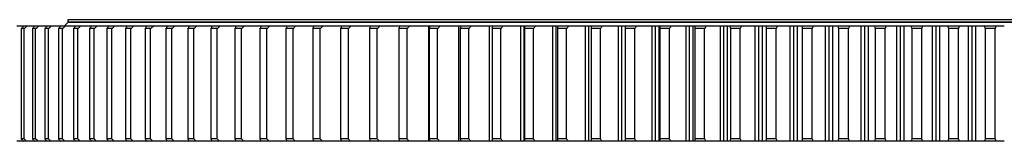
# Model space of a CAD drawing. Header units: millimetres. Extents: x 477 to 15409, y 37490 to 48782.
# Tile 8 of 25: x 2166 to 3704, y 43143 to 43333. Entities that reach past the tile are written whole.
import ezdxf

# ---------------------------------------------------------------- set-up
doc = ezdxf.new("R2010")
doc.units = ezdxf.units.MM
doc.header["$LTSCALE"] = 50

msp = doc.modelspace()

# ---------------------------------------------------------------- linework, layer by layer
at = {"color": 7, "linetype": 'Continuous', "lineweight": 25}
for p, q in [((2241.3, 43328.9), (2235.3, 43323.5)), ((2241.3, 43333.4), (2241.3, 43329.4)), ((5094.3, 43333.4), (2241.3, 43333.4)), ((5094.3, 43329.4), (2241.3, 43329.4)), ((5094.3, 43328.9), (2241.3, 43328.9)), ((2248.8, 43329.4), (2248.8, 43328.9)), ((2171.6, 43323.4), (2161.4, 43323.4)), ((2173, 43319.4), (2168.5, 43319.4)), ((2168.5, 43319.4), (2168.5, 43147.4)), ((2177.3, 43323.4), (2171.9, 43323.4)), ((2173, 43147.4), (2173, 43319.4)), ((2188.9, 43323.4), (2177.3, 43323.4)), ((2190.9, 43319.4), (2185.9, 43319.4)), ((2185.9, 43319.4), (2185.9, 43147.4)), ((2195.2, 43323.4), (2189.2, 43323.4)), ((2190.9, 43147.4), (2190.9, 43319.4)), ((2208.2, 43323.4), (2195.2, 43323.4)), ((2210.9, 43319.4), (2205.3, 43319.4)), ((2205.3, 43319.4), (2205.3, 43147.4)), ((2215.2, 43323.4), (2208.5, 43323.4)), ((2210.9, 43147.4), (2210.9, 43319.4)), ((2229.5, 43323.4), (2215.2, 43323.4)), ((2232.8, 43319.4), (2226.6, 43319.4)), ((2226.6, 43319.4), (2226.6, 43147.4)), ((2237, 43323.4), (2229.7, 43323.4)), ((2232.8, 43147.4), (2232.8, 43319.4)), ((2252.7, 43323.4), (2237, 43323.4)), ((2241.3, 43323.5), (2241.3, 43323.4)), ((2256.6, 43319.4), (2249.9, 43319.4)), ((2249.9, 43319.4), (2249.9, 43147.4)), ((2260.9, 43323.4), (2252.9, 43323.4)), ((2256.6, 43147.4), (2256.6, 43319.4)), ((2282.3, 43319.4), (2275.1, 43319.4)), ((2275.1, 43319.4), (2275.1, 43147.4)), ((2286.6, 43323.4), (2278, 43323.4)), ((2282.3, 43147.4), (2282.3, 43319.4)), ((2309.9, 43319.4), (2302.2, 43319.4)), ((2302.2, 43319.4), (2302.2, 43147.4)), ((2314.2, 43323.4), (2305, 43323.4)), ((2309.9, 43147.4), (2309.9, 43319.4)), ((2331.2, 43319.4), (2331.2, 43147.4)), ((2339.4, 43319.4), (2331.2, 43319.4)), ((2343.6, 43323.4), (2333.8, 43323.4)), ((2339.4, 43147.4), (2339.4, 43319.4)), ((2370.6, 43319.4), (2361.9, 43319.4)), ((2361.9, 43319.4), (2361.9, 43147.4)), ((2374.8, 43323.4), (2364.4, 43323.4)), ((2370.6, 43147.4), (2370.6, 43319.4)), ((2394.4, 43319.4), (2394.4, 43147.4)), ((2403.6, 43319.4), (2394.4, 43319.4)), ((2407.7, 43323.4), (2396.8, 43323.4)), ((2403.6, 43147.4), (2403.6, 43319.4)), ((2428.7, 43319.4), (2428.7, 43147.4)), ((2438.3, 43319.4), (2428.7, 43319.4)), ((2442.4, 43323.4), (2430.9, 43323.4)), ((2438.3, 43147.4), (2438.3, 43319.4)), ((2464.6, 43319.4), (2464.6, 43147.4)), ((2474.6, 43319.4), (2464.6, 43319.4)), ((2478.7, 43323.4), (2466.7, 43323.4)), ((2474.6, 43147.4), (2474.6, 43319.4)), ((2478.4, 43323.5), (2477.9, 43323.5)), ((2502.1, 43319.4), (2502.1, 43147.4)), ((2512.6, 43319.4), (2502.1, 43319.4)), ((2516.6, 43323.4), (2504.1, 43323.4)), ((2512.6, 43147.4), (2512.6, 43319.4)), ((2516.2, 43323.5), (2513.7, 43323.5)), ((2541.2, 43319.4), (2541.2, 43147.4)), ((2552.1, 43319.4), (2541.2, 43319.4)), ((2556, 43323.4), (2543, 43323.4)), ((2555.8, 43323.5), (2551.2, 43323.5)), ((2552.1, 43147.4), (2552.1, 43319.4)), ((2581.8, 43319.4), (2581.8, 43147.4)), ((2593.1, 43319.4), (2581.8, 43319.4)), ((2597, 43323.4), (2583.5, 43323.4)), ((2596.6, 43323.5), (2590.1, 43323.5)), ((2593.1, 43147.4), (2593.1, 43319.4)), ((2623.9, 43319.4), (2623.9, 43147.4)), ((2635.6, 43319.4), (2623.9, 43319.4)), ((2639.4, 43323.4), (2625.4, 43323.4)), ((2639.1, 43323.5), (2630.4, 43323.5)), ((2635.6, 43147.4), (2635.6, 43319.4)), ((2667.4, 43319.4), (2667.4, 43147.4)), ((2679.5, 43319.4), (2667.4, 43319.4)), ((2683.2, 43323.4), (2668.8, 43323.4)), ((2682.9, 43323.5), (2672.3, 43323.5)), ((2679.5, 43147.4), (2679.5, 43319.4)), ((2724.7, 43319.4), (2712.3, 43319.4)), ((2712.3, 43319.4), (2712.3, 43147.4)), ((2728.3, 43323.4), (2713.5, 43323.4)), ((2728, 43323.5), (2715.4, 43323.5)), ((2724.7, 43147.4), (2724.7, 43319.4)), ((2758.4, 43319.4), (2758.4, 43147.4)), ((2771.2, 43319.4), (2758.4, 43319.4)), ((2774.7, 43323.4), (2759.5, 43323.4)), ((2774.5, 43323.5), (2759.8, 43323.5)), ((2771.2, 43147.4), (2771.2, 43319.4)), ((2805.3, 43143.4), (2805.3, 43323.4)), ((2806.7, 43323.4), (2805.3, 43323.4)), ((2822, 43323.5), (2805.5, 43323.5)), ((2805.8, 43319.4), (2805.8, 43147.4)), ((2818.9, 43319.4), (2805.8, 43319.4)), ((2822.3, 43323.4), (2806.7, 43323.4)), ((2818.9, 43147.4), (2818.9, 43319.4)), ((2852.1, 43143.4), (2852.1, 43323.4)), ((2855.1, 43323.4), (2852.1, 43323.4)), ((2870.7, 43323.5), (2852.3, 43323.5)), ((2867.7, 43319.4), (2854.3, 43319.4)), ((2854.3, 43319.4), (2854.3, 43147.4)), ((2871.1, 43323.4), (2855.1, 43323.4)), ((2867.7, 43147.4), (2867.7, 43319.4)), ((2900, 43143.4), (2900, 43323.4)), ((2904.5, 43323.4), (2900, 43323.4)), ((2920.6, 43323.5), (2900.2, 43323.5)), ((2903.9, 43319.4), (2903.9, 43147.4)), ((2917.6, 43319.4), (2903.9, 43319.4)), ((2920.9, 43323.4), (2904.5, 43323.4)), ((2917.6, 43147.4), (2917.6, 43319.4)), ((2949, 43143.4), (2949, 43323.4)), ((2954.1, 43323.4), (2949, 43323.4)), ((2971.4, 43323.5), (2949.1, 43323.5)), ((2954.1, 43143.4), (2954.1, 43323.4)), ((2955, 43323.4), (2954.1, 43323.4)), ((2954.6, 43319.4), (2954.6, 43147.4)), ((2968.5, 43319.4), (2954.6, 43319.4)), ((2971.7, 43323.4), (2955, 43323.4)), ((2968.5, 43147.4), (2968.5, 43319.4)), ((2998.9, 43143.4), (2998.9, 43323.4)), ((3004.1, 43323.4), (2998.9, 43323.4)), ((3023.2, 43323.5), (2999.1, 43323.5)), ((3004.1, 43143.4), (3004.1, 43323.4)), ((3006.5, 43323.4), (3004.1, 43323.4)), ((3006.2, 43319.4), (3006.2, 43147.4)), ((3020.4, 43319.4), (3006.2, 43319.4)), ((3023.5, 43323.4), (3006.5, 43323.4)), ((3020.4, 43147.4), (3020.4, 43319.4)), ((3049.7, 43143.4), (3049.7, 43323.4)), ((3055, 43323.4), (3049.7, 43323.4)), ((3075.8, 43323.5), (3049.9, 43323.5)), ((3055, 43143.4), (3055, 43323.4)), ((3058.9, 43323.4), (3055, 43323.4)), ((3058.7, 43319.4), (3058.7, 43147.4)), ((3073.2, 43319.4), (3058.7, 43319.4)), ((3076.1, 43323.4), (3058.9, 43323.4)), ((3073.2, 43147.4), (3073.2, 43319.4)), ((3101.4, 43143.4), (3101.4, 43323.4)), ((3106.7, 43323.4), (3101.4, 43323.4)), ((3111.8, 43323.5), (3101.5, 43323.5)), ((3106.7, 43143.4), (3106.7, 43323.4)), ((3112, 43323.4), (3106.7, 43323.4)), ((3112, 43323.4), (3112, 43143.4)), ((3129.5, 43323.4), (3112, 43323.4)), ((3112.1, 43319.4), (3112.1, 43147.4)), ((3126.7, 43319.4), (3112.1, 43319.4)), ((3129.3, 43323.5), (3112.2, 43323.5)), ((3126.7, 43147.4), (3126.7, 43319.4)), ((3153.8, 43143.4), (3153.8, 43323.4)), ((3159.2, 43323.4), (3153.8, 43323.4)), ((3164.5, 43323.5), (3154, 43323.5)), ((3159.2, 43143.4), (3159.2, 43323.4)), ((3164.7, 43323.4), (3159.2, 43323.4)), ((3164.7, 43143.4), (3164.7, 43323.4)), ((3183.7, 43323.4), (3166, 43323.4)), ((3166.1, 43319.4), (3166.1, 43147.4)), ((3181, 43319.4), (3166.1, 43319.4)), ((3183.4, 43323.5), (3166.2, 43323.5)), ((3181, 43147.4), (3181, 43319.4)), ((3206.9, 43143.4), (3206.9, 43323.4)), ((3212.4, 43323.4), (3206.9, 43323.4)), ((3217.7, 43323.5), (3207.1, 43323.5)), ((3212.4, 43143.4), (3212.4, 43323.4)), ((3217.9, 43323.4), (3212.4, 43323.4)), ((3217.9, 43143.4), (3217.9, 43323.4)), ((3238.5, 43323.4), (3220.6, 43323.4)), ((3238.2, 43323.5), (3220.8, 43323.5)), ((3220.9, 43319.4), (3220.9, 43147.4)), ((3235.9, 43319.4), (3220.9, 43319.4)), ((3235.9, 43147.4), (3235.9, 43319.4)), ((3260.7, 43143.4), (3260.7, 43323.4)), ((3266.2, 43323.4), (3260.7, 43323.4)), ((3271.5, 43323.5), (3260.8, 43323.5)), ((3266.2, 43143.4), (3266.2, 43323.4)), ((3271.8, 43323.4), (3266.2, 43323.4)), ((3271.8, 43143.4), (3271.8, 43323.4)), ((3293.9, 43323.4), (3275.8, 43323.4)), ((3293.6, 43323.5), (3276, 43323.5)), ((3291.4, 43319.4), (3276.3, 43319.4)), ((3276.3, 43319.4), (3276.3, 43147.4)), ((3291.4, 43147.4), (3291.4, 43319.4)), ((3314.9, 43143.4), (3314.9, 43323.4)), ((3320.5, 43323.4), (3314.9, 43323.4)), ((3325.9, 43323.5), (3315.1, 43323.5)), ((3320.5, 43143.4), (3320.5, 43323.4)), ((3326.2, 43323.4), (3320.5, 43323.4)), ((3326.2, 43143.4), (3326.2, 43323.4)), ((3349.8, 43323.4), (3331.5, 43323.4)), ((3349.5, 43323.5), (3331.7, 43323.5)), ((3347.5, 43319.4), (3332.2, 43319.4)), ((3332.2, 43319.4), (3332.2, 43147.4)), ((3347.5, 43147.4), (3347.5, 43319.4)), ((3369.7, 43143.4), (3369.7, 43323.4)), ((3375.4, 43323.4), (3369.7, 43323.4)), ((3380.8, 43323.5), (3369.9, 43323.5)), ((3375.4, 43143.4), (3375.4, 43323.4)), ((3381, 43323.4), (3375.4, 43323.4)), ((3381, 43143.4), (3381, 43323.4)), ((3406.1, 43323.4), (3387.7, 43323.4)), ((3405.9, 43323.5), (3387.9, 43323.5)), ((3388.5, 43319.4), (3388.5, 43147.4)), ((3403.9, 43319.4), (3388.5, 43319.4)), ((3403.9, 43147.4), (3403.9, 43319.4)), ((3424.9, 43143.4), (3424.9, 43323.4)), ((3430.6, 43323.4), (3424.9, 43323.4)), ((3436, 43323.5), (3425.1, 43323.5)), ((3430.6, 43143.4), (3430.6, 43323.4)), ((3436.3, 43323.4), (3430.6, 43323.4)), ((3436.3, 43143.4), (3436.3, 43323.4)), ((3462.8, 43323.4), (3444.3, 43323.4)), ((3462.6, 43323.5), (3444.5, 43323.5)), ((3445.2, 43319.4), (3445.2, 43147.4)), ((3460.7, 43319.4), (3445.2, 43319.4)), ((3460.7, 43147.4), (3460.7, 43319.4)), ((3480.4, 43143.4), (3480.4, 43323.4)), ((3486.1, 43323.4), (3480.4, 43323.4)), ((3491.6, 43323.5), (3480.6, 43323.5)), ((3486.1, 43143.4), (3486.1, 43323.4)), ((3491.8, 43323.4), (3486.1, 43323.4)), ((3491.8, 43143.4), (3491.8, 43323.4)), ((3519.7, 43323.4), (3501.2, 43323.4)), ((3519.5, 43323.5), (3501.4, 43323.5)), ((3502.3, 43319.4), (3502.3, 43147.4)), ((3517.8, 43319.4), (3502.3, 43319.4)), ((3517.8, 43147.4), (3517.8, 43319.4)), ((3536.1, 43143.4), (3536.1, 43323.4)), ((3541.9, 43323.4), (3536.1, 43323.4)), ((3547.4, 43323.5), (3536.3, 43323.5)), ((3541.9, 43143.4), (3541.9, 43323.4)), ((3547.6, 43323.4), (3541.9, 43323.4)), ((3547.6, 43143.4), (3547.6, 43323.4)), ((3576.9, 43323.4), (3558.3, 43323.4)), ((3576.7, 43323.5), (3558.5, 43323.5)), ((3559.5, 43319.4), (3559.5, 43147.4)), ((3575.1, 43319.4), (3559.5, 43319.4)), ((3575.1, 43147.4), (3575.1, 43319.4)), ((3592, 43143.4), (3592, 43323.4)), ((3597.8, 43323.4), (3592, 43323.4)), ((3603.3, 43323.5), (3592.2, 43323.5)), ((3597.8, 43143.4), (3597.8, 43323.4)), ((3603.6, 43323.4), (3597.8, 43323.4)), ((3603.6, 43143.4), (3603.6, 43323.4)), ((3634.2, 43323.4), (3615.5, 43323.4)), ((3633.9, 43323.5), (3615.7, 43323.5)), ((3616.9, 43319.4), (3616.9, 43147.4)), ((3632.6, 43319.4), (3616.9, 43319.4)), ((3632.6, 43147.4), (3632.6, 43319.4)), ((3648.1, 43143.4), (3648.1, 43323.4)), ((3653.8, 43323.4), (3648.1, 43323.4)), ((3659.4, 43323.5), (3648.3, 43323.5)), ((3653.8, 43143.4), (3653.8, 43323.4)), ((3659.6, 43323.4), (3653.8, 43323.4)), ((3659.6, 43143.4), (3659.6, 43323.4)), ((3691.5, 43323.4), (3672.8, 43323.4)), ((3691.3, 43323.5), (3673.1, 43323.5)), ((3690, 43319.4), (3674.4, 43319.4)), ((3674.4, 43319.4), (3674.4, 43147.4)), ((3690, 43147.4), (3690, 43319.4)), ((2171.6, 43143.4), (2161.4, 43143.4)), ((2173, 43147.4), (2168.5, 43147.4)), ((2177.3, 43143.4), (2171.9, 43143.4)), ((2188.9, 43143.4), (2177.3, 43143.4)), ((2190.9, 43147.4), (2185.9, 43147.4)), ((2195.2, 43143.4), (2189.2, 43143.4)), ((2208.2, 43143.4), (2195.2, 43143.4)), ((2210.9, 43147.4), (2205.3, 43147.4)), ((2215.2, 43143.4), (2208.5, 43143.4)), ((2229.5, 43143.4), (2215.2, 43143.4)), ((2232.8, 43147.4), (2226.6, 43147.4)), ((2237, 43143.4), (2229.7, 43143.4)), ((2252.7, 43143.4), (2237, 43143.4)), ((2256.6, 43147.4), (2249.9, 43147.4)), ((2260.9, 43143.4), (2252.9, 43143.4)), ((2282.3, 43147.4), (2275.1, 43147.4)), ((2286.6, 43143.4), (2278, 43143.4)), ((2309.9, 43147.4), (2302.2, 43147.4)), ((2314.2, 43143.4), (2305, 43143.4)), ((2339.4, 43147.4), (2331.2, 43147.4)), ((2343.6, 43143.4), (2333.8, 43143.4)), ((2370.6, 43147.4), (2361.9, 43147.4)), ((2374.8, 43143.4), (2364.4, 43143.4)), ((2403.6, 43147.4), (2394.4, 43147.4)), ((2407.7, 43143.4), (2396.8, 43143.4)), ((2438.3, 43147.4), (2428.7, 43147.4)), ((2442.4, 43143.4), (2430.9, 43143.4)), ((2474.6, 43147.4), (2464.6, 43147.4)), ((2478.7, 43143.4), (2466.7, 43143.4)), ((2512.6, 43147.4), (2502.1, 43147.4)), ((2516.6, 43143.4), (2504.1, 43143.4)), ((2552.1, 43147.4), (2541.2, 43147.4)), ((2556, 43143.4), (2543, 43143.4)), ((2593.1, 43147.4), (2581.8, 43147.4)), ((2597, 43143.4), (2583.5, 43143.4)), ((2635.6, 43147.4), (2623.9, 43147.4)), ((2639.4, 43143.4), (2625.4, 43143.4)), ((2679.5, 43147.4), (2667.4, 43147.4)), ((2683.2, 43143.4), (2668.8, 43143.4)), ((2724.7, 43147.4), (2712.3, 43147.4)), ((2728.3, 43143.4), (2713.5, 43143.4)), ((2771.2, 43147.4), (2758.4, 43147.4)), ((2774.7, 43143.4), (2759.5, 43143.4)), ((2806.7, 43143.4), (2805.3, 43143.4)), ((2818.9, 43147.4), (2805.8, 43147.4)), ((2822.3, 43143.4), (2806.7, 43143.4)), ((2855.1, 43143.4), (2852.1, 43143.4)), ((2867.7, 43147.4), (2854.3, 43147.4)), ((2871.1, 43143.4), (2855.1, 43143.4)), ((2904.5, 43143.4), (2900, 43143.4)), ((2917.6, 43147.4), (2903.9, 43147.4)), ((2920.9, 43143.4), (2904.5, 43143.4)), ((2954.1, 43143.4), (2949, 43143.4)), ((2955, 43143.4), (2954.1, 43143.4)), ((2968.5, 43147.4), (2954.6, 43147.4)), ((2971.7, 43143.4), (2955, 43143.4)), ((3004.1, 43143.4), (2998.9, 43143.4)), ((3006.5, 43143.4), (3004.1, 43143.4)), ((3020.4, 43147.4), (3006.2, 43147.4)), ((3023.5, 43143.4), (3006.5, 43143.4)), ((3055, 43143.4), (3049.7, 43143.4)), ((3058.9, 43143.4), (3055, 43143.4)), ((3073.2, 43147.4), (3058.7, 43147.4)), ((3076.1, 43143.4), (3058.9, 43143.4)), ((3106.7, 43143.4), (3101.4, 43143.4)), ((3112, 43143.4), (3106.7, 43143.4)), ((3129.5, 43143.4), (3112, 43143.4)), ((3126.7, 43147.4), (3112.1, 43147.4)), ((3159.2, 43143.4), (3153.8, 43143.4)), ((3164.7, 43143.4), (3159.2, 43143.4)), ((3183.7, 43143.4), (3166, 43143.4)), ((3181, 43147.4), (3166.1, 43147.4)), ((3212.4, 43143.4), (3206.9, 43143.4)), ((3217.9, 43143.4), (3212.4, 43143.4)), ((3238.5, 43143.4), (3220.6, 43143.4)), ((3235.9, 43147.4), (3220.9, 43147.4)), ((3266.2, 43143.4), (3260.7, 43143.4)), ((3271.8, 43143.4), (3266.2, 43143.4)), ((3293.9, 43143.4), (3275.8, 43143.4)), ((3291.4, 43147.4), (3276.3, 43147.4)), ((3320.5, 43143.4), (3314.9, 43143.4)), ((3326.2, 43143.4), (3320.5, 43143.4)), ((3349.8, 43143.4), (3331.5, 43143.4)), ((3347.5, 43147.4), (3332.2, 43147.4)), ((3375.4, 43143.4), (3369.7, 43143.4)), ((3381, 43143.4), (3375.4, 43143.4)), ((3406.1, 43143.4), (3387.7, 43143.4)), ((3403.9, 43147.4), (3388.5, 43147.4)), ((3430.6, 43143.4), (3424.9, 43143.4)), ((3436.3, 43143.4), (3430.6, 43143.4)), ((3462.8, 43143.4), (3444.3, 43143.4)), ((3460.7, 43147.4), (3445.2, 43147.4)), ((3486.1, 43143.4), (3480.4, 43143.4)), ((3491.8, 43143.4), (3486.1, 43143.4)), ((3519.7, 43143.4), (3501.2, 43143.4)), ((3517.8, 43147.4), (3502.3, 43147.4)), ((3541.9, 43143.4), (3536.1, 43143.4)), ((3547.6, 43143.4), (3541.9, 43143.4)), ((3576.9, 43143.4), (3558.3, 43143.4)), ((3575.1, 43147.4), (3559.5, 43147.4)), ((3597.8, 43143.4), (3592, 43143.4)), ((3603.6, 43143.4), (3597.8, 43143.4)), ((3634.2, 43143.4), (3615.5, 43143.4)), ((3632.6, 43147.4), (3616.9, 43147.4)), ((3653.8, 43143.4), (3648.1, 43143.4)), ((3659.6, 43143.4), (3653.8, 43143.4)), ((3691.5, 43143.4), (3672.8, 43143.4)), ((3690, 43147.4), (3674.4, 43147.4))]:
    msp.add_line(p, q, dxfattribs=at)
for points in [[(2171.9, 43323.4), (2170.7, 43322.1), (2169.6, 43320.7), (2168.5, 43319.4)], [(2173, 43319.4), (2174.4, 43320.7), (2175.9, 43322.1), (2177.3, 43323.4)], [(2189.2, 43323.4), (2188.1, 43322.1), (2187, 43320.7), (2185.9, 43319.4)], [(2190.9, 43319.4), (2192.4, 43320.7), (2193.8, 43322.1), (2195.2, 43323.4)], [(2208.5, 43323.4), (2207.4, 43322.1), (2206.3, 43320.7), (2205.3, 43319.4)], [(2210.9, 43319.4), (2212.3, 43320.7), (2213.7, 43322.1), (2215.2, 43323.4)], [(2229.7, 43323.4), (2228.7, 43322.1), (2227.6, 43320.7), (2226.6, 43319.4)], [(2232.8, 43319.4), (2234.2, 43320.7), (2235.6, 43322.1), (2237, 43323.4)], [(2252.9, 43323.4), (2251.9, 43322.1), (2250.9, 43320.7), (2249.9, 43319.4)], [(2256.6, 43319.4), (2258, 43320.7), (2259.4, 43322.1), (2260.9, 43323.4)], [(2278, 43323.4), (2277.1, 43322.1), (2276.1, 43320.7), (2275.1, 43319.4)], [(2282.3, 43319.4), (2283.8, 43320.7), (2285.2, 43322.1), (2286.6, 43323.4)], [(2305, 43323.4), (2304.1, 43322.1), (2303.2, 43320.7), (2302.2, 43319.4)], [(2309.9, 43319.4), (2311.3, 43320.7), (2312.8, 43322.1), (2314.2, 43323.4)], [(2333.8, 43323.4), (2332.9, 43322.1), (2332.1, 43320.7), (2331.2, 43319.4)], [(2339.4, 43319.4), (2340.8, 43320.7), (2342.2, 43322.1), (2343.6, 43323.4)], [(2364.4, 43323.4), (2363.6, 43322.1), (2362.8, 43320.7), (2361.9, 43319.4)], [(2370.6, 43319.4), (2372, 43320.7), (2373.4, 43322.1), (2374.8, 43323.4)], [(2396.8, 43323.4), (2396, 43322.1), (2395.2, 43320.7), (2394.4, 43319.4)], [(2403.6, 43319.4), (2405, 43320.7), (2406.3, 43322.1), (2407.7, 43323.4)], [(2430.9, 43323.4), (2430.2, 43322.1), (2429.4, 43320.7), (2428.7, 43319.4)], [(2438.3, 43319.4), (2439.6, 43320.7), (2441, 43322.1), (2442.4, 43323.4)], [(2466.7, 43323.4), (2466, 43322.1), (2465.3, 43320.7), (2464.6, 43319.4)], [(2474.6, 43319.4), (2476, 43320.7), (2477.3, 43322.1), (2478.7, 43323.4)], [(2504.1, 43323.4), (2503.4, 43322.1), (2502.8, 43320.7), (2502.1, 43319.4)], [(2512.6, 43319.4), (2513.9, 43320.7), (2515.3, 43322.1), (2516.6, 43323.4)], [(2543, 43323.4), (2542.4, 43322.1), (2541.8, 43320.7), (2541.2, 43319.4)], [(2552.1, 43319.4), (2553.4, 43320.7), (2554.7, 43322.1), (2556, 43323.4)], [(2583.5, 43323.4), (2582.9, 43322.1), (2582.4, 43320.7), (2581.8, 43319.4)], [(2593.1, 43319.4), (2594.4, 43320.7), (2595.7, 43322.1), (2597, 43323.4)], [(2625.4, 43323.4), (2624.9, 43322.1), (2624.4, 43320.7), (2623.9, 43319.4)], [(2635.6, 43319.4), (2636.9, 43320.7), (2638.1, 43322.1), (2639.4, 43323.4)], [(2668.8, 43323.4), (2668.3, 43322.1), (2667.9, 43320.7), (2667.4, 43319.4)], [(2679.5, 43319.4), (2680.7, 43320.7), (2682, 43322.1), (2683.2, 43323.4)], [(2713.5, 43323.4), (2713.1, 43322.1), (2712.7, 43320.7), (2712.3, 43319.4)], [(2724.7, 43319.4), (2725.9, 43320.7), (2727.1, 43322.1), (2728.3, 43323.4)], [(2759.5, 43323.4), (2759.1, 43322.1), (2758.8, 43320.7), (2758.4, 43319.4)], [(2771.2, 43319.4), (2772.4, 43320.7), (2773.5, 43322.1), (2774.7, 43323.4)], [(2805.3, 43323.4), (2795.1, 43323.4), (2784.9, 43323.4), (2774.7, 43323.4)], [(2806.7, 43323.4), (2806.4, 43322.1), (2806.1, 43320.7), (2805.8, 43319.4)], [(2818.9, 43319.4), (2820, 43320.7), (2821.2, 43322.1), (2822.3, 43323.4)], [(2852.1, 43323.4), (2842.2, 43323.4), (2832.3, 43323.4), (2822.3, 43323.4)], [(2855.1, 43323.4), (2854.8, 43322.1), (2854.6, 43320.7), (2854.3, 43319.4)], [(2867.7, 43319.4), (2868.8, 43320.7), (2869.9, 43322.1), (2871.1, 43323.4)], [(2900, 43323.4), (2890.4, 43323.4), (2880.7, 43323.4), (2871.1, 43323.4)], [(2904.5, 43323.4), (2904.3, 43322.1), (2904.1, 43320.7), (2903.9, 43319.4)], [(2917.6, 43319.4), (2918.7, 43320.7), (2919.8, 43322.1), (2920.9, 43323.4)], [(2949, 43323.4), (2939.6, 43323.4), (2930.3, 43323.4), (2920.9, 43323.4)], [(2955, 43323.4), (2954.9, 43322.1), (2954.7, 43320.7), (2954.6, 43319.4)], [(2968.5, 43319.4), (2969.6, 43320.7), (2970.6, 43322.1), (2971.7, 43323.4)], [(2998.9, 43323.4), (2989.9, 43323.4), (2980.8, 43323.4), (2971.7, 43323.4)], [(3006.5, 43323.4), (3006.4, 43322.1), (3006.3, 43320.7), (3006.2, 43319.4)], [(3020.4, 43319.4), (3021.4, 43320.7), (3022.4, 43322.1), (3023.5, 43323.4)], [(3049.7, 43323.4), (3041, 43323.4), (3032.2, 43323.4), (3023.5, 43323.4)], [(3058.9, 43323.4), (3058.8, 43322.1), (3058.8, 43320.7), (3058.7, 43319.4)], [(3073.2, 43319.4), (3074.1, 43320.7), (3075.1, 43322.1), (3076.1, 43323.4)], [(3101.4, 43323.4), (3093, 43323.4), (3084.5, 43323.4), (3076.1, 43323.4)], [(3112, 43323.4), (3112, 43322.1), (3112, 43320.7), (3112.1, 43319.4)], [(3126.7, 43319.4), (3127.6, 43320.7), (3128.6, 43322.1), (3129.5, 43323.4)], [(3153.8, 43323.4), (3145.7, 43323.4), (3137.6, 43323.4), (3129.5, 43323.4)], [(3166, 43323.4), (3165.5, 43323.4), (3165.1, 43323.4), (3164.7, 43323.4)], [(3166, 43323.4), (3166, 43322.1), (3166.1, 43320.7), (3166.1, 43319.4)], [(3181, 43319.4), (3181.9, 43320.7), (3182.8, 43322.1), (3183.7, 43323.4)], [(3206.9, 43323.4), (3199.2, 43323.4), (3191.5, 43323.4), (3183.7, 43323.4)], [(3220.6, 43323.4), (3219.7, 43323.4), (3218.8, 43323.4), (3217.9, 43323.4)], [(3220.6, 43323.4), (3220.7, 43322.1), (3220.8, 43320.7), (3220.9, 43319.4)], [(3235.9, 43319.4), (3236.8, 43320.7), (3237.6, 43322.1), (3238.5, 43323.4)], [(3260.7, 43323.4), (3253.3, 43323.4), (3245.9, 43323.4), (3238.5, 43323.4)], [(3275.8, 43323.4), (3274.4, 43323.4), (3273.1, 43323.4), (3271.8, 43323.4)], [(3275.8, 43323.4), (3276, 43322.1), (3276.1, 43320.7), (3276.3, 43319.4)], [(3291.4, 43319.4), (3292.3, 43320.7), (3293.1, 43322.1), (3293.9, 43323.4)], [(3314.9, 43323.4), (3308, 43323.4), (3300.9, 43323.4), (3293.9, 43323.4)], [(3331.5, 43323.4), (3329.7, 43323.4), (3327.9, 43323.4), (3326.2, 43323.4)], [(3331.5, 43323.4), (3331.7, 43322.1), (3332, 43320.7), (3332.2, 43319.4)], [(3347.5, 43319.4), (3348.2, 43320.7), (3349, 43322.1), (3349.8, 43323.4)], [(3369.7, 43323.4), (3363.1, 43323.4), (3356.4, 43323.4), (3349.8, 43323.4)], [(3387.7, 43323.4), (3385.5, 43323.4), (3383.2, 43323.4), (3381, 43323.4)], [(3387.7, 43323.4), (3388, 43322.1), (3388.3, 43320.7), (3388.5, 43319.4)], [(3403.9, 43319.4), (3404.7, 43320.7), (3405.4, 43322.1), (3406.1, 43323.4)], [(3424.9, 43323.4), (3418.6, 43323.4), (3412.4, 43323.4), (3406.1, 43323.4)], [(3444.3, 43323.4), (3441.6, 43323.4), (3438.9, 43323.4), (3436.3, 43323.4)], [(3444.3, 43323.4), (3444.6, 43322.1), (3444.9, 43320.7), (3445.2, 43319.4)], [(3460.7, 43319.4), (3461.4, 43320.7), (3462.1, 43322.1), (3462.8, 43323.4)], [(3480.4, 43323.4), (3474.5, 43323.4), (3468.7, 43323.4), (3462.8, 43323.4)], [(3501.2, 43323.4), (3498, 43323.4), (3494.9, 43323.4), (3491.8, 43323.4)], [(3501.2, 43323.4), (3501.5, 43322.1), (3501.9, 43320.7), (3502.3, 43319.4)], [(3517.8, 43319.4), (3518.5, 43320.7), (3519.1, 43322.1), (3519.7, 43323.4)], [(3536.1, 43323.4), (3530.7, 43323.4), (3525.2, 43323.4), (3519.7, 43323.4)], [(3558.3, 43323.4), (3554.7, 43323.4), (3551.1, 43323.4), (3547.6, 43323.4)], [(3558.3, 43323.4), (3558.7, 43322.1), (3559.1, 43320.7), (3559.5, 43319.4)], [(3575.1, 43319.4), (3575.7, 43320.7), (3576.3, 43322.1), (3576.9, 43323.4)], [(3592, 43323.4), (3587, 43323.4), (3582, 43323.4), (3576.9, 43323.4)], [(3615.5, 43323.4), (3611.5, 43323.4), (3607.5, 43323.4), (3603.6, 43323.4)], [(3615.5, 43323.4), (3616, 43322.1), (3616.5, 43320.7), (3616.9, 43319.4)], [(3632.6, 43319.4), (3633.1, 43320.7), (3633.6, 43322.1), (3634.2, 43323.4)], [(3648.1, 43323.4), (3643.5, 43323.4), (3638.8, 43323.4), (3634.2, 43323.4)], [(3672.8, 43323.4), (3668.4, 43323.4), (3664, 43323.4), (3659.6, 43323.4)], [(3672.8, 43323.4), (3673.4, 43322.1), (3673.9, 43320.7), (3674.4, 43319.4)], [(3690, 43319.4), (3690.5, 43320.7), (3691, 43322.1), (3691.5, 43323.4)], [(3704.1, 43323.4), (3699.9, 43323.4), (3695.7, 43323.4), (3691.5, 43323.4)], [(2168.5, 43147.4), (2169.6, 43146.1), (2170.7, 43144.7), (2171.9, 43143.4)], [(2177.3, 43143.4), (2175.9, 43144.7), (2174.4, 43146.1), (2173, 43147.4)], [(2185.9, 43147.4), (2187, 43146.1), (2188.1, 43144.7), (2189.2, 43143.4)], [(2195.2, 43143.4), (2193.8, 43144.7), (2192.4, 43146.1), (2190.9, 43147.4)], [(2205.3, 43147.4), (2206.3, 43146.1), (2207.4, 43144.7), (2208.5, 43143.4)], [(2215.2, 43143.4), (2213.7, 43144.7), (2212.3, 43146.1), (2210.9, 43147.4)], [(2226.6, 43147.4), (2227.6, 43146.1), (2228.7, 43144.7), (2229.7, 43143.4)], [(2237, 43143.4), (2235.6, 43144.7), (2234.2, 43146.1), (2232.8, 43147.4)], [(2249.9, 43147.4), (2250.9, 43146.1), (2251.9, 43144.7), (2252.9, 43143.4)], [(2260.9, 43143.4), (2259.4, 43144.7), (2258, 43146.1), (2256.6, 43147.4)], [(2275.1, 43147.4), (2276.1, 43146.1), (2277.1, 43144.7), (2278, 43143.4)], [(2286.6, 43143.4), (2285.2, 43144.7), (2283.8, 43146.1), (2282.3, 43147.4)], [(2302.2, 43147.4), (2303.2, 43146.1), (2304.1, 43144.7), (2305, 43143.4)], [(2314.2, 43143.4), (2312.8, 43144.7), (2311.3, 43146.1), (2309.9, 43147.4)], [(2331.2, 43147.4), (2332.1, 43146.1), (2332.9, 43144.7), (2333.8, 43143.4)], [(2343.6, 43143.4), (2342.2, 43144.7), (2340.8, 43146.1), (2339.4, 43147.4)], [(2361.9, 43147.4), (2362.8, 43146.1), (2363.6, 43144.7), (2364.4, 43143.4)], [(2374.8, 43143.4), (2373.4, 43144.7), (2372, 43146.1), (2370.6, 43147.4)], [(2394.4, 43147.4), (2395.2, 43146.1), (2396, 43144.7), (2396.8, 43143.4)], [(2407.7, 43143.4), (2406.3, 43144.7), (2405, 43146.1), (2403.6, 43147.4)], [(2428.7, 43147.4), (2429.4, 43146.1), (2430.2, 43144.7), (2430.9, 43143.4)], [(2442.4, 43143.4), (2441, 43144.7), (2439.6, 43146.1), (2438.3, 43147.4)], [(2464.6, 43147.4), (2465.3, 43146.1), (2466, 43144.7), (2466.7, 43143.4)], [(2478.7, 43143.4), (2477.3, 43144.7), (2476, 43146.1), (2474.6, 43147.4)], [(2502.1, 43147.4), (2502.8, 43146.1), (2503.4, 43144.7), (2504.1, 43143.4)], [(2516.6, 43143.4), (2515.3, 43144.7), (2513.9, 43146.1), (2512.6, 43147.4)], [(2541.2, 43147.4), (2541.8, 43146.1), (2542.4, 43144.7), (2543, 43143.4)], [(2556, 43143.4), (2554.7, 43144.7), (2553.4, 43146.1), (2552.1, 43147.4)], [(2581.8, 43147.4), (2582.4, 43146.1), (2582.9, 43144.7), (2583.5, 43143.4)], [(2597, 43143.4), (2595.7, 43144.7), (2594.4, 43146.1), (2593.1, 43147.4)], [(2623.9, 43147.4), (2624.4, 43146.1), (2624.9, 43144.7), (2625.4, 43143.4)], [(2639.4, 43143.4), (2638.1, 43144.7), (2636.9, 43146.1), (2635.6, 43147.4)], [(2667.4, 43147.4), (2667.9, 43146.1), (2668.3, 43144.7), (2668.8, 43143.4)], [(2683.2, 43143.4), (2682, 43144.7), (2680.7, 43146.1), (2679.5, 43147.4)], [(2712.3, 43147.4), (2712.7, 43146.1), (2713.1, 43144.7), (2713.5, 43143.4)], [(2728.3, 43143.4), (2727.1, 43144.7), (2725.9, 43146.1), (2724.7, 43147.4)], [(2758.4, 43147.4), (2758.8, 43146.1), (2759.1, 43144.7), (2759.5, 43143.4)], [(2774.7, 43143.4), (2773.5, 43144.7), (2772.4, 43146.1), (2771.2, 43147.4)], [(2805.3, 43143.4), (2795.1, 43143.4), (2784.9, 43143.4), (2774.7, 43143.4)], [(2805.8, 43147.4), (2806.1, 43146.1), (2806.4, 43144.7), (2806.7, 43143.4)], [(2822.3, 43143.4), (2821.2, 43144.7), (2820, 43146.1), (2818.9, 43147.4)], [(2852.1, 43143.4), (2842.2, 43143.4), (2832.3, 43143.4), (2822.3, 43143.4)], [(2854.3, 43147.4), (2854.6, 43146.1), (2854.8, 43144.7), (2855.1, 43143.4)], [(2871.1, 43143.4), (2869.9, 43144.7), (2868.8, 43146.1), (2867.7, 43147.4)], [(2900, 43143.4), (2890.4, 43143.4), (2880.7, 43143.4), (2871.1, 43143.4)], [(2903.9, 43147.4), (2904.1, 43146.1), (2904.3, 43144.7), (2904.5, 43143.4)], [(2920.9, 43143.4), (2919.8, 43144.7), (2918.7, 43146.1), (2917.6, 43147.4)], [(2949, 43143.4), (2939.6, 43143.4), (2930.3, 43143.4), (2920.9, 43143.4)], [(2954.6, 43147.4), (2954.7, 43146.1), (2954.9, 43144.7), (2955, 43143.4)], [(2971.7, 43143.4), (2970.6, 43144.7), (2969.6, 43146.1), (2968.5, 43147.4)], [(2998.9, 43143.4), (2989.9, 43143.4), (2980.8, 43143.4), (2971.7, 43143.4)], [(3006.2, 43147.4), (3006.3, 43146.1), (3006.4, 43144.7), (3006.5, 43143.4)], [(3023.5, 43143.4), (3022.4, 43144.7), (3021.4, 43146.1), (3020.4, 43147.4)], [(3049.7, 43143.4), (3041, 43143.4), (3032.2, 43143.4), (3023.5, 43143.4)], [(3058.7, 43147.4), (3058.8, 43146.1), (3058.8, 43144.7), (3058.9, 43143.4)], [(3076.1, 43143.4), (3075.1, 43144.7), (3074.1, 43146.1), (3073.2, 43147.4)], [(3101.4, 43143.4), (3093, 43143.4), (3084.5, 43143.4), (3076.1, 43143.4)], [(3112.1, 43147.4), (3112, 43146.1), (3112, 43144.7), (3112, 43143.4)], [(3129.5, 43143.4), (3128.6, 43144.7), (3127.6, 43146.1), (3126.7, 43147.4)], [(3153.8, 43143.4), (3145.7, 43143.4), (3137.6, 43143.4), (3129.5, 43143.4)], [(3166, 43143.4), (3165.5, 43143.4), (3165.1, 43143.4), (3164.7, 43143.4)], [(3166.1, 43147.4), (3166.1, 43146.1), (3166, 43144.7), (3166, 43143.4)], [(3183.7, 43143.4), (3182.8, 43144.7), (3181.9, 43146.1), (3181, 43147.4)], [(3206.9, 43143.4), (3199.2, 43143.4), (3191.5, 43143.4), (3183.7, 43143.4)], [(3220.6, 43143.4), (3219.7, 43143.4), (3218.8, 43143.4), (3217.9, 43143.4)], [(3220.9, 43147.4), (3220.8, 43146.1), (3220.7, 43144.7), (3220.6, 43143.4)], [(3238.5, 43143.4), (3237.6, 43144.7), (3236.8, 43146.1), (3235.9, 43147.4)], [(3260.7, 43143.4), (3253.3, 43143.4), (3245.9, 43143.4), (3238.5, 43143.4)], [(3275.8, 43143.4), (3274.4, 43143.4), (3273.1, 43143.4), (3271.8, 43143.4)], [(3276.3, 43147.4), (3276.1, 43146.1), (3276, 43144.7), (3275.8, 43143.4)], [(3293.9, 43143.4), (3293.1, 43144.7), (3292.3, 43146.1), (3291.4, 43147.4)], [(3314.9, 43143.4), (3308, 43143.4), (3300.9, 43143.4), (3293.9, 43143.4)], [(3331.5, 43143.4), (3329.7, 43143.4), (3327.9, 43143.4), (3326.2, 43143.4)], [(3332.2, 43147.4), (3332, 43146.1), (3331.7, 43144.7), (3331.5, 43143.4)], [(3349.8, 43143.4), (3349, 43144.7), (3348.2, 43146.1), (3347.5, 43147.4)], [(3369.7, 43143.4), (3363.1, 43143.4), (3356.4, 43143.4), (3349.8, 43143.4)], [(3387.7, 43143.4), (3385.5, 43143.4), (3383.2, 43143.4), (3381, 43143.4)], [(3388.5, 43147.4), (3388.3, 43146.1), (3388, 43144.7), (3387.7, 43143.4)], [(3406.1, 43143.4), (3405.4, 43144.7), (3404.7, 43146.1), (3403.9, 43147.4)], [(3424.9, 43143.4), (3418.6, 43143.4), (3412.4, 43143.4), (3406.1, 43143.4)], [(3444.3, 43143.4), (3441.6, 43143.4), (3438.9, 43143.4), (3436.3, 43143.4)], [(3445.2, 43147.4), (3444.9, 43146.1), (3444.6, 43144.7), (3444.3, 43143.4)], [(3462.8, 43143.4), (3462.1, 43144.7), (3461.4, 43146.1), (3460.7, 43147.4)], [(3480.4, 43143.4), (3474.5, 43143.4), (3468.7, 43143.4), (3462.8, 43143.4)], [(3501.2, 43143.4), (3498, 43143.4), (3494.9, 43143.4), (3491.8, 43143.4)], [(3502.3, 43147.4), (3501.9, 43146.1), (3501.5, 43144.7), (3501.2, 43143.4)], [(3519.7, 43143.4), (3519.1, 43144.7), (3518.5, 43146.1), (3517.8, 43147.4)], [(3536.1, 43143.4), (3530.7, 43143.4), (3525.2, 43143.4), (3519.7, 43143.4)], [(3558.3, 43143.4), (3554.7, 43143.4), (3551.1, 43143.4), (3547.6, 43143.4)], [(3559.5, 43147.4), (3559.1, 43146.1), (3558.7, 43144.7), (3558.3, 43143.4)], [(3576.9, 43143.4), (3576.3, 43144.7), (3575.7, 43146.1), (3575.1, 43147.4)], [(3592, 43143.4), (3587, 43143.4), (3582, 43143.4), (3576.9, 43143.4)], [(3615.5, 43143.4), (3611.5, 43143.4), (3607.5, 43143.4), (3603.6, 43143.4)], [(3616.9, 43147.4), (3616.5, 43146.1), (3616, 43144.7), (3615.5, 43143.4)], [(3634.2, 43143.4), (3633.6, 43144.7), (3633.1, 43146.1), (3632.6, 43147.4)], [(3648.1, 43143.4), (3643.5, 43143.4), (3638.8, 43143.4), (3634.2, 43143.4)], [(3672.8, 43143.4), (3668.4, 43143.4), (3664, 43143.4), (3659.6, 43143.4)], [(3674.4, 43147.4), (3673.9, 43146.1), (3673.4, 43144.7), (3672.8, 43143.4)], [(3691.5, 43143.4), (3691, 43144.7), (3690.5, 43146.1), (3690, 43147.4)], [(3704.1, 43143.4), (3699.9, 43143.4), (3695.7, 43143.4), (3691.5, 43143.4)]]:
    msp.add_open_spline(points, degree=3, dxfattribs=at)
for points, knots in [([(2277.8, 43323.4), (2277.6, 43323.4), (2271.9, 43323.4), (2266.3, 43323.4), (2260.9, 43323.4)], [0, 0, 0, 0, 0.038071, 1, 1, 1, 1]), ([(2304.7, 43323.4), (2304.1, 43323.4), (2298, 43323.4), (2292, 43323.4), (2286.6, 43323.4)], [0, 0, 0, 0, 0.108265, 1, 1, 1, 1]), ([(2333.6, 43323.4), (2332.5, 43323.4), (2326, 43323.4), (2319.5, 43323.4), (2314.2, 43323.4)], [0, 0, 0, 0, 0.169411, 1, 1, 1, 1]), ([(2364.2, 43323.4), (2362.7, 43323.4), (2355.8, 43323.4), (2348.9, 43323.4), (2343.6, 43323.4)], [0, 0, 0, 0, 0.223288, 1, 1, 1, 1]), ([(2396.6, 43323.4), (2394.6, 43323.4), (2387.3, 43323.4), (2380.1, 43323.4), (2374.8, 43323.4)], [0, 0, 0, 0, 0.271243, 1, 1, 1, 1]), ([(2430.7, 43323.4), (2428.3, 43323.4), (2420.6, 43323.4), (2413, 43323.4), (2407.7, 43323.4)], [0, 0, 0, 0, 0.314311, 1, 1, 1, 1]), ([(2466.4, 43323.4), (2463.6, 43323.4), (2455.6, 43323.4), (2447.6, 43323.4), (2442.4, 43323.4)], [0, 0, 0, 0, 0.3533038, 1, 1, 1, 1]), ([(2503.8, 43323.4), (2500.6, 43323.4), (2492.2, 43323.4), (2483.8, 43323.4), (2478.7, 43323.4)], [0, 0, 0, 0, 0.3888652, 1, 1, 1, 1]), ([(2542.8, 43323.4), (2539.1, 43323.4), (2530.4, 43323.4), (2521.6, 43323.4), (2516.6, 43323.4)], [0, 0, 0, 0, 0.421514, 1, 1, 1, 1]), ([(2583.3, 43323.4), (2579.2, 43323.4), (2570.1, 43323.4), (2561, 43323.4), (2556, 43323.4)], [0, 0, 0, 0, 0.4516722, 1, 1, 1, 1]), ([(2625.2, 43323.4), (2620.7, 43323.4), (2611.3, 43323.4), (2601.9, 43323.4), (2597, 43323.4)], [0, 0, 0, 0, 0.479688, 1, 1, 1, 1]), ([(2668.6, 43323.4), (2663.6, 43323.4), (2653.9, 43323.4), (2644.2, 43323.4), (2639.4, 43323.4)], [0, 0, 0, 0, 0.505849, 1, 1, 1, 1]), ([(2713.3, 43323.4), (2707.9, 43323.4), (2697.9, 43323.4), (2687.9, 43323.4), (2683.2, 43323.4)], [0, 0, 0, 0, 0.530399, 1, 1, 1, 1]), ([(2759.5, 43323.4), (2753.7, 43323.4), (2743.3, 43323.4), (2732.9, 43323.4), (2728.3, 43323.4)], [0, 0, 0, 0, 0.557026, 1, 1, 1, 1]), ([(2277.8, 43143.4), (2277.6, 43143.4), (2271.9, 43143.4), (2266.3, 43143.4), (2260.9, 43143.4)], [0, 0, 0, 0, 0.038071, 1, 1, 1, 1]), ([(2304.7, 43143.4), (2304.1, 43143.4), (2298, 43143.4), (2292, 43143.4), (2286.6, 43143.4)], [0, 0, 0, 0, 0.108265, 1, 1, 1, 1]), ([(2333.6, 43143.4), (2332.5, 43143.4), (2326, 43143.4), (2319.5, 43143.4), (2314.2, 43143.4)], [0, 0, 0, 0, 0.169411, 1, 1, 1, 1]), ([(2364.2, 43143.4), (2362.7, 43143.4), (2355.8, 43143.4), (2348.9, 43143.4), (2343.6, 43143.4)], [0, 0, 0, 0, 0.223288, 1, 1, 1, 1]), ([(2396.6, 43143.4), (2394.6, 43143.4), (2387.3, 43143.4), (2380.1, 43143.4), (2374.8, 43143.4)], [0, 0, 0, 0, 0.271243, 1, 1, 1, 1]), ([(2430.7, 43143.4), (2428.3, 43143.4), (2420.6, 43143.4), (2413, 43143.4), (2407.7, 43143.4)], [0, 0, 0, 0, 0.314311, 1, 1, 1, 1]), ([(2466.4, 43143.4), (2463.6, 43143.4), (2455.6, 43143.4), (2447.6, 43143.4), (2442.4, 43143.4)], [0, 0, 0, 0, 0.3533038, 1, 1, 1, 1]), ([(2503.8, 43143.4), (2500.6, 43143.4), (2492.2, 43143.4), (2483.8, 43143.4), (2478.7, 43143.4)], [0, 0, 0, 0, 0.388865, 1, 1, 1, 1]), ([(2542.8, 43143.4), (2539.1, 43143.4), (2530.4, 43143.4), (2521.6, 43143.4), (2516.6, 43143.4)], [0, 0, 0, 0, 0.421514, 1, 1, 1, 1]), ([(2583.3, 43143.4), (2579.2, 43143.4), (2570.1, 43143.4), (2561, 43143.4), (2556, 43143.4)], [0, 0, 0, 0, 0.4516722, 1, 1, 1, 1]), ([(2625.2, 43143.4), (2620.7, 43143.4), (2611.3, 43143.4), (2601.9, 43143.4), (2597, 43143.4)], [0, 0, 0, 0, 0.479688, 1, 1, 1, 1]), ([(2668.6, 43143.4), (2663.6, 43143.4), (2653.9, 43143.4), (2644.2, 43143.4), (2639.4, 43143.4)], [0, 0, 0, 0, 0.505849, 1, 1, 1, 1]), ([(2713.3, 43143.4), (2707.9, 43143.4), (2697.9, 43143.4), (2687.9, 43143.4), (2683.2, 43143.4)], [0, 0, 0, 0, 0.530399, 1, 1, 1, 1]), ([(2759.5, 43143.4), (2753.7, 43143.4), (2743.3, 43143.4), (2732.9, 43143.4), (2728.3, 43143.4)], [0, 0, 0, 0, 0.557026, 1, 1, 1, 1])]:
    msp.add_open_spline(points, degree=3, knots=knots, dxfattribs=at)

doc.saveas('drawing.dxf')
